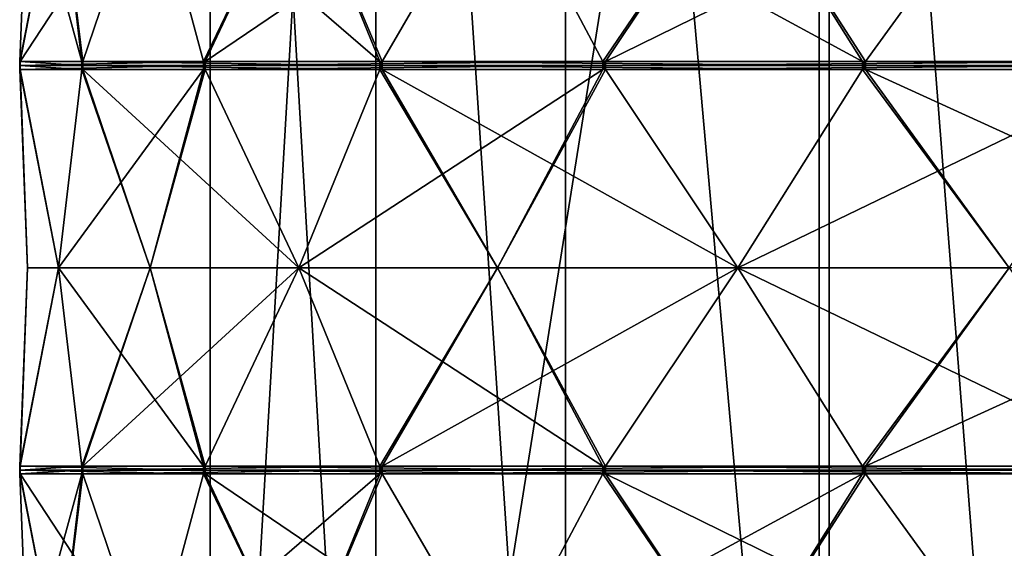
# Model space of a CAD drawing. Header units: millimetres. Extents: x -22 to 22, y 0 to 166.
# Tile 80 of 119: x -17.23 to -5.3, y 139.55 to 145.95. Entities that reach past the tile are written whole.
import ezdxf

# ---------------------------------------------------------------- set-up
doc = ezdxf.new("R2010")
doc.units = ezdxf.units.MM
doc.header["$LTSCALE"] = 65.185185
for name, color, linetype in [('375', 7, 'CONTINUOUS'), ('399', 7, 'CONTINUOUS'), ('416', 7, 'CONTINUOUS'), ('434', 7, 'CONTINUOUS'), ('435', 7, 'CONTINUOUS'), ('436', 7, 'CONTINUOUS'), ('437', 7, 'CONTINUOUS'), ('438', 7, 'CONTINUOUS'), ('439', 7, 'CONTINUOUS'), ('449', 7, 'CONTINUOUS'), ('450', 7, 'CONTINUOUS'), ('451', 7, 'CONTINUOUS'), ('452', 7, 'CONTINUOUS'), ('453', 7, 'CONTINUOUS'), ('454', 7, 'CONTINUOUS'), ('455', 7, 'CONTINUOUS'), ('518', 7, 'CONTINUOUS'), ('519', 7, 'CONTINUOUS'), ('520', 7, 'CONTINUOUS'), ('521', 7, 'CONTINUOUS'), ('522', 7, 'CONTINUOUS'), ('523', 7, 'CONTINUOUS'), ('524', 7, 'CONTINUOUS'), ('534', 7, 'CONTINUOUS'), ('535', 7, 'CONTINUOUS'), ('536', 7, 'CONTINUOUS'), ('537', 7, 'CONTINUOUS'), ('538', 7, 'CONTINUOUS'), ('539', 7, 'CONTINUOUS'), ('673', 7, 'CONTINUOUS'), ('677', 7, 'CONTINUOUS'), ('681', 7, 'CONTINUOUS'), ('684', 7, 'CONTINUOUS'), ('688', 7, 'CONTINUOUS'), ('691', 7, 'CONTINUOUS'), ('695', 7, 'CONTINUOUS'), ('698', 7, 'CONTINUOUS'), ('702', 7, 'CONTINUOUS'), ('705', 7, 'CONTINUOUS'), ('709', 7, 'CONTINUOUS')]:
    doc.layers.add(name, color=color, linetype=linetype)

msp = doc.modelspace()

# ---------------------------------------------------------------- linework, layer by layer
at = {"layer": '375', "linetype": 'CONTINUOUS'}
for points in [[(-7.015, 140.548, 15.845), (-7.015, 140.5, 15.845), (-6.996, 140.452, 15.853), (-7.015, 140.548, 15.845)], [(-6.996, 140.548, 15.853), (-7.015, 140.548, 15.845), (-6.996, 140.452, 15.853), (-6.996, 140.548, 15.853)], [(-6.978, 140.548, 15.862), (-6.996, 140.548, 15.853), (-6.978, 140.5, 15.862), (-6.978, 140.548, 15.862)], [(-6.978, 140.5, 15.862), (-6.996, 140.548, 15.853), (-6.978, 140.452, 15.862), (-6.978, 140.5, 15.862)], [(-6.978, 140.452, 15.862), (-6.996, 140.548, 15.853), (-6.996, 140.452, 15.853), (-6.978, 140.452, 15.862)], [(-7.015, 140.5, 15.845), (-7.015, 140.452, 15.845), (-6.996, 140.452, 15.853), (-7.015, 140.5, 15.845)]]:
    msp.add_3dface(points, dxfattribs=at)
at = {"layer": '399', "linetype": 'CONTINUOUS'}
for points in [[(-14.919, 163.5, -0.042), (-12.91, 163.5, 7.458), (-14.919, 129, -0.042), (-14.919, 163.5, -0.042)], [(-14.919, 129, -0.042), (-12.91, 163.5, 7.458), (-12.91, 129, 7.458), (-14.919, 129, -0.042)], [(-12.91, 163.5, -7.542), (-14.919, 163.5, -0.042), (-12.91, 129, -7.542), (-12.91, 163.5, -7.542)], [(-12.91, 129, -7.542), (-14.919, 163.5, -0.042), (-14.919, 129, -0.042), (-12.91, 129, -7.542)], [(-12.91, 163.5, 7.458), (-7.419, 163.5, 12.948), (-12.91, 129, 7.458), (-12.91, 163.5, 7.458)], [(-12.91, 129, 7.458), (-7.419, 163.5, 12.948), (-7.419, 129, 12.948), (-12.91, 129, 7.458)], [(-7.419, 163.5, 12.948), (0.081, 163.5, 14.958), (-7.419, 129, 12.948), (-7.419, 163.5, 12.948)], [(-7.419, 129, 12.948), (0.081, 163.5, 14.958), (0.081, 129, 14.958), (-7.419, 129, 12.948)]]:
    msp.add_3dface(points, dxfattribs=at)
at = {"layer": '416', "linetype": 'CONTINUOUS'}
for points in [[(-12.91, 163.5, -7.542), (-12.91, 129, -7.542), (-10.613, 129, -9.61), (-12.91, 163.5, -7.542)], [(-12.91, 163.5, -7.542), (-10.613, 129, -9.61), (-10.613, 163.5, -9.61), (-12.91, 163.5, -7.542)], [(-10.613, 129, -9.61), (-7.54, 129, -9.933), (-10.613, 163.5, -9.61), (-10.613, 129, -9.61)], [(-7.54, 129, -9.933), (-7.54, 163.5, -9.933), (-10.613, 163.5, -9.61), (-7.54, 129, -9.933)], [(-7.54, 129, -9.933), (-4.864, 129, -8.388), (-7.54, 163.5, -9.933), (-7.54, 129, -9.933)], [(-4.864, 129, -8.388), (-4.864, 163.5, -8.388), (-7.54, 163.5, -9.933), (-4.864, 129, -8.388)]]:
    msp.add_3dface(points, dxfattribs=at)
at = {"layer": '434', "linetype": 'CONTINUOUS'}
for points in [[(-6.978, 145.448, -15.946), (-7.015, 145.448, -15.93), (-8.526, 147.85, -14.95), (-6.978, 145.448, -15.946)], [(-5.239, 147.85, -16.414), (-6.978, 145.448, -15.946), (-8.526, 147.85, -14.95), (-5.239, 147.85, -16.414)], [(-6.996, 145.448, -15.938), (-7.015, 145.448, -15.93), (-6.978, 145.448, -15.946), (-6.996, 145.448, -15.938)]]:
    msp.add_3dface(points, dxfattribs=at)
at = {"layer": '435', "linetype": 'CONTINUOUS'}
for points in [[(-12.836, 145.448, -11.701), (-12.864, 145.448, -11.67), (-13.845, 147.85, -10.16), (-12.836, 145.448, -11.701)], [(-11.437, 147.85, -12.835), (-12.836, 145.448, -11.701), (-13.845, 147.85, -10.16), (-11.437, 147.85, -12.835)], [(-12.85, 145.448, -11.685), (-12.864, 145.448, -11.67), (-12.836, 145.448, -11.701), (-12.85, 145.448, -11.685)]]:
    msp.add_3dface(points, dxfattribs=at)
at = {"layer": '436', "linetype": 'CONTINUOUS'}
for points in [[(-16.461, 145.448, -5.439), (-16.474, 145.448, -5.4), (-16.757, 147.85, -3.621), (-16.461, 145.448, -5.439)], [(-15.645, 147.85, -7.044), (-16.461, 145.448, -5.439), (-16.757, 147.85, -3.621), (-15.645, 147.85, -7.044)], [(-16.468, 145.448, -5.419), (-16.474, 145.448, -5.4), (-16.461, 145.448, -5.439), (-16.468, 145.448, -5.419)]]:
    msp.add_3dface(points, dxfattribs=at)
at = {"layer": '437', "linetype": 'CONTINUOUS'}
for points in [[(-17.226, 145.448, 1.756), (-17.222, 145.448, 1.797), (-16.757, 147.85, 3.537), (-17.226, 145.448, 1.756)], [(-17.133, 147.85, -0.042), (-17.226, 145.448, 1.756), (-16.757, 147.85, 3.537), (-17.133, 147.85, -0.042)], [(-17.224, 145.448, 1.776), (-17.222, 145.448, 1.797), (-17.226, 145.448, 1.756), (-17.224, 145.448, 1.776)]]:
    msp.add_3dface(points, dxfattribs=at)
at = {"layer": '438', "linetype": 'CONTINUOUS'}
for points in [[(-15.645, 147.85, 6.959), (-14.998, 145.448, 8.64), (-13.845, 147.85, 10.076), (-15.645, 147.85, 6.959)], [(-14.998, 145.448, 8.64), (-14.978, 145.448, 8.675), (-13.845, 147.85, 10.076), (-14.998, 145.448, 8.64)], [(-14.988, 145.448, 8.658), (-14.978, 145.448, 8.675), (-14.998, 145.448, 8.64), (-14.988, 145.448, 8.658)]]:
    msp.add_3dface(points, dxfattribs=at)
at = {"layer": '439', "linetype": 'CONTINUOUS'}
for points in [[(-11.437, 147.85, 12.75), (-10.163, 145.448, 14.022), (-8.526, 147.85, 14.865), (-11.437, 147.85, 12.75)], [(-10.163, 145.448, 14.022), (-10.13, 145.448, 14.047), (-8.526, 147.85, 14.865), (-10.163, 145.448, 14.022)], [(-10.147, 145.448, 14.034), (-10.13, 145.448, 14.047), (-10.163, 145.448, 14.022), (-10.147, 145.448, 14.034)]]:
    msp.add_3dface(points, dxfattribs=at)
at = {"layer": '449', "linetype": 'CONTINUOUS'}
for points in [[(-7.015, 145.352, -15.93), (-5.239, 142.95, -16.414), (-8.526, 142.95, -14.95), (-7.015, 145.352, -15.93)], [(-6.978, 145.352, -15.946), (-5.239, 142.95, -16.414), (-7.015, 145.352, -15.93), (-6.978, 145.352, -15.946)], [(-6.996, 145.352, -15.938), (-6.978, 145.352, -15.946), (-7.015, 145.352, -15.93), (-6.996, 145.352, -15.938)], [(-8.526, 142.95, -14.95), (-3.557, 140.548, -17.058), (-10.13, 140.548, -14.131), (-8.526, 142.95, -14.95)], [(-5.239, 142.95, -16.414), (-3.557, 140.548, -17.058), (-8.526, 142.95, -14.95), (-5.239, 142.95, -16.414)], [(-3.557, 140.548, -17.058), (-3.557, 140.5, -17.058), (-10.13, 140.548, -14.131), (-3.557, 140.548, -17.058)], [(-10.13, 140.548, -14.131), (-3.557, 140.5, -17.058), (-10.13, 140.5, -14.131), (-10.13, 140.548, -14.131)], [(-3.557, 140.5, -17.058), (-3.557, 140.452, -17.058), (-10.13, 140.5, -14.131), (-3.557, 140.5, -17.058)], [(-10.13, 140.5, -14.131), (-3.557, 140.452, -17.058), (-10.13, 140.452, -14.131), (-10.13, 140.5, -14.131)], [(-3.557, 140.452, -17.058), (-5.239, 138.05, -16.414), (-10.13, 140.452, -14.131), (-3.557, 140.452, -17.058)], [(-10.13, 140.452, -14.131), (-5.239, 138.05, -16.414), (-8.526, 138.05, -14.95), (-10.13, 140.452, -14.131)]]:
    msp.add_3dface(points, dxfattribs=at)
at = {"layer": '450', "linetype": 'CONTINUOUS'}
for points in [[(-12.864, 145.352, -11.67), (-11.437, 142.95, -12.835), (-13.845, 142.95, -10.16), (-12.864, 145.352, -11.67)], [(-12.836, 145.352, -11.701), (-11.437, 142.95, -12.835), (-12.864, 145.352, -11.67), (-12.836, 145.352, -11.701)], [(-12.85, 145.352, -11.685), (-12.836, 145.352, -11.701), (-12.864, 145.352, -11.67), (-12.85, 145.352, -11.685)], [(-13.845, 142.95, -10.16), (-10.163, 140.548, -14.107), (-14.978, 140.548, -8.76), (-13.845, 142.95, -10.16)], [(-11.437, 142.95, -12.835), (-10.163, 140.548, -14.107), (-13.845, 142.95, -10.16), (-11.437, 142.95, -12.835)], [(-10.163, 140.548, -14.107), (-10.163, 140.5, -14.107), (-14.978, 140.548, -8.76), (-10.163, 140.548, -14.107)], [(-14.978, 140.548, -8.76), (-10.163, 140.5, -14.107), (-14.978, 140.5, -8.76), (-14.978, 140.548, -8.76)], [(-10.163, 140.5, -14.107), (-10.163, 140.452, -14.107), (-14.978, 140.5, -8.76), (-10.163, 140.5, -14.107)], [(-14.978, 140.5, -8.76), (-10.163, 140.452, -14.107), (-14.978, 140.452, -8.76), (-14.978, 140.5, -8.76)], [(-10.163, 140.452, -14.107), (-11.437, 138.05, -12.835), (-14.978, 140.452, -8.76), (-10.163, 140.452, -14.107)], [(-14.978, 140.452, -8.76), (-11.437, 138.05, -12.835), (-13.845, 138.05, -10.16), (-14.978, 140.452, -8.76)]]:
    msp.add_3dface(points, dxfattribs=at)
at = {"layer": '451', "linetype": 'CONTINUOUS'}
for points in [[(-16.474, 145.352, -5.4), (-15.645, 142.95, -7.044), (-16.757, 142.95, -3.621), (-16.474, 145.352, -5.4)], [(-16.461, 145.352, -5.439), (-15.645, 142.95, -7.044), (-16.474, 145.352, -5.4), (-16.461, 145.352, -5.439)], [(-16.468, 145.352, -5.419), (-16.461, 145.352, -5.439), (-16.474, 145.352, -5.4), (-16.468, 145.352, -5.419)], [(-16.757, 142.95, -3.621), (-14.998, 140.548, -8.725), (-17.222, 140.548, -1.882), (-16.757, 142.95, -3.621)], [(-15.645, 142.95, -7.044), (-14.998, 140.548, -8.725), (-16.757, 142.95, -3.621), (-15.645, 142.95, -7.044)], [(-14.998, 140.548, -8.725), (-14.998, 140.5, -8.725), (-17.222, 140.548, -1.882), (-14.998, 140.548, -8.725)], [(-17.222, 140.548, -1.882), (-14.998, 140.5, -8.725), (-17.222, 140.5, -1.881), (-17.222, 140.548, -1.882)], [(-14.998, 140.5, -8.725), (-14.998, 140.452, -8.725), (-17.222, 140.5, -1.881), (-14.998, 140.5, -8.725)], [(-17.222, 140.5, -1.881), (-14.998, 140.452, -8.725), (-17.222, 140.452, -1.882), (-17.222, 140.5, -1.881)], [(-14.998, 140.452, -8.725), (-15.645, 138.05, -7.044), (-17.222, 140.452, -1.882), (-14.998, 140.452, -8.725)], [(-17.222, 140.452, -1.882), (-15.645, 138.05, -7.044), (-16.757, 138.05, -3.621), (-17.222, 140.452, -1.882)]]:
    msp.add_3dface(points, dxfattribs=at)
at = {"layer": '452', "linetype": 'CONTINUOUS'}
for points in [[(-17.226, 145.352, 1.756), (-17.133, 142.95, -0.042), (-17.222, 145.352, 1.797), (-17.226, 145.352, 1.756)], [(-17.224, 145.352, 1.776), (-17.226, 145.352, 1.756), (-17.222, 145.352, 1.797), (-17.224, 145.352, 1.776)], [(-17.222, 145.352, 1.797), (-17.133, 142.95, -0.042), (-16.757, 142.95, 3.537), (-17.222, 145.352, 1.797)], [(-17.133, 142.95, -0.042), (-17.226, 140.548, -1.841), (-16.757, 142.95, 3.537), (-17.133, 142.95, -0.042)], [(-16.757, 142.95, 3.537), (-17.226, 140.548, -1.841), (-16.474, 140.548, 5.315), (-16.757, 142.95, 3.537)], [(-17.226, 140.548, -1.841), (-17.226, 140.5, -1.841), (-16.474, 140.548, 5.315), (-17.226, 140.548, -1.841)], [(-16.474, 140.548, 5.315), (-17.226, 140.5, -1.841), (-16.474, 140.5, 5.315), (-16.474, 140.548, 5.315)], [(-17.226, 140.5, -1.841), (-17.226, 140.452, -1.841), (-16.474, 140.5, 5.315), (-17.226, 140.5, -1.841)], [(-16.474, 140.5, 5.315), (-17.226, 140.452, -1.841), (-16.474, 140.452, 5.315), (-16.474, 140.5, 5.315)], [(-17.226, 140.452, -1.841), (-17.133, 138.05, -0.042), (-16.474, 140.452, 5.315), (-17.226, 140.452, -1.841)], [(-16.474, 140.452, 5.315), (-17.133, 138.05, -0.042), (-16.757, 138.05, 3.537), (-16.474, 140.452, 5.315)]]:
    msp.add_3dface(points, dxfattribs=at)
at = {"layer": '453', "linetype": 'CONTINUOUS'}
for points in [[(-14.998, 145.352, 8.64), (-15.645, 142.95, 6.959), (-14.978, 145.352, 8.675), (-14.998, 145.352, 8.64)], [(-14.978, 145.352, 8.675), (-15.645, 142.95, 6.959), (-13.845, 142.95, 10.076), (-14.978, 145.352, 8.675)], [(-14.988, 145.352, 8.658), (-14.998, 145.352, 8.64), (-14.978, 145.352, 8.675), (-14.988, 145.352, 8.658)], [(-15.645, 142.95, 6.959), (-16.461, 140.548, 5.354), (-13.845, 142.95, 10.076), (-15.645, 142.95, 6.959)], [(-13.845, 142.95, 10.076), (-16.461, 140.548, 5.354), (-12.864, 140.548, 11.585), (-13.845, 142.95, 10.076)], [(-16.461, 140.548, 5.354), (-16.461, 140.5, 5.354), (-12.864, 140.548, 11.585), (-16.461, 140.548, 5.354)], [(-12.864, 140.548, 11.585), (-16.461, 140.5, 5.354), (-12.864, 140.5, 11.585), (-12.864, 140.548, 11.585)], [(-16.461, 140.5, 5.354), (-16.461, 140.452, 5.354), (-12.864, 140.5, 11.585), (-16.461, 140.5, 5.354)], [(-12.864, 140.5, 11.585), (-16.461, 140.452, 5.354), (-12.864, 140.452, 11.585), (-12.864, 140.5, 11.585)], [(-16.461, 140.452, 5.354), (-15.645, 138.05, 6.959), (-12.864, 140.452, 11.585), (-16.461, 140.452, 5.354)], [(-12.864, 140.452, 11.585), (-15.645, 138.05, 6.959), (-13.845, 138.05, 10.076), (-12.864, 140.452, 11.585)]]:
    msp.add_3dface(points, dxfattribs=at)
at = {"layer": '454', "linetype": 'CONTINUOUS'}
for points in [[(-10.163, 145.352, 14.022), (-11.437, 142.95, 12.75), (-10.13, 145.352, 14.047), (-10.163, 145.352, 14.022)], [(-10.13, 145.352, 14.047), (-11.437, 142.95, 12.75), (-8.526, 142.95, 14.865), (-10.13, 145.352, 14.047)], [(-10.147, 145.352, 14.034), (-10.163, 145.352, 14.022), (-10.13, 145.352, 14.047), (-10.147, 145.352, 14.034)], [(-12.836, 140.548, 11.616), (-7.015, 140.548, 15.845), (-8.526, 142.95, 14.865), (-12.836, 140.548, 11.616)], [(-11.437, 142.95, 12.75), (-12.836, 140.548, 11.616), (-8.526, 142.95, 14.865), (-11.437, 142.95, 12.75)], [(-7.015, 140.5, 15.845), (-7.015, 140.548, 15.845), (-12.836, 140.5, 11.616), (-7.015, 140.5, 15.845)], [(-12.836, 140.5, 11.616), (-7.015, 140.548, 15.845), (-12.836, 140.548, 11.616), (-12.836, 140.5, 11.616)], [(-7.015, 140.452, 15.845), (-7.015, 140.5, 15.845), (-12.836, 140.452, 11.616), (-7.015, 140.452, 15.845)], [(-12.836, 140.452, 11.616), (-7.015, 140.5, 15.845), (-12.836, 140.5, 11.616), (-12.836, 140.452, 11.616)], [(-11.437, 138.05, 12.75), (-7.015, 140.452, 15.845), (-12.836, 140.452, 11.616), (-11.437, 138.05, 12.75)], [(-7.015, 140.452, 15.845), (-11.437, 138.05, 12.75), (-8.526, 138.05, 14.865), (-7.015, 140.452, 15.845)]]:
    msp.add_3dface(points, dxfattribs=at)
at = {"layer": '455', "linetype": 'CONTINUOUS'}
for points in [[(-5.239, 142.95, 16.329), (-6.978, 140.548, 15.862), (-1.719, 142.95, 17.077), (-5.239, 142.95, 16.329)], [(-1.719, 142.95, 17.077), (-6.978, 140.548, 15.862), (0.06, 140.548, 17.358), (-1.719, 142.95, 17.077)], [(-6.978, 140.548, 15.862), (-6.978, 140.5, 15.862), (0.06, 140.548, 17.358), (-6.978, 140.548, 15.862)], [(0.06, 140.548, 17.358), (-6.978, 140.5, 15.862), (0.06, 140.5, 17.358), (0.06, 140.548, 17.358)], [(-6.978, 140.5, 15.862), (-6.978, 140.452, 15.862), (0.06, 140.5, 17.358), (-6.978, 140.5, 15.862)], [(0.06, 140.5, 17.358), (-6.978, 140.452, 15.862), (0.06, 140.452, 17.358), (0.06, 140.5, 17.358)], [(-6.978, 140.452, 15.862), (-5.239, 138.05, 16.329), (0.06, 140.452, 17.358), (-6.978, 140.452, 15.862)]]:
    msp.add_3dface(points, dxfattribs=at)
at = {"layer": '518', "linetype": 'CONTINUOUS'}
for points in [[(0.06, 145.448, -17.442), (-6.978, 145.448, -15.946), (-5.239, 147.85, -16.414), (0.06, 145.448, -17.442)], [(-6.978, 145.448, -15.946), (0.06, 145.448, -17.442), (0.06, 145.4, -17.442), (-6.978, 145.448, -15.946)], [(-6.978, 145.4, -15.946), (-6.978, 145.448, -15.946), (0.06, 145.4, -17.442), (-6.978, 145.4, -15.946)], [(0.06, 145.352, -17.442), (-6.978, 145.352, -15.946), (-6.978, 145.4, -15.946), (0.06, 145.352, -17.442)], [(0.06, 145.352, -17.442), (-6.978, 145.4, -15.946), (0.06, 145.4, -17.442), (0.06, 145.352, -17.442)], [(0.06, 145.352, -17.442), (-1.719, 142.95, -17.162), (-6.978, 145.352, -15.946), (0.06, 145.352, -17.442)], [(-1.719, 142.95, -17.162), (-5.239, 142.95, -16.414), (-6.978, 145.352, -15.946), (-1.719, 142.95, -17.162)]]:
    msp.add_3dface(points, dxfattribs=at)
at = {"layer": '519', "linetype": 'CONTINUOUS'}
for points in [[(-7.015, 145.448, -15.93), (-12.836, 145.448, -11.701), (-11.437, 147.85, -12.835), (-7.015, 145.448, -15.93)], [(-8.526, 147.85, -14.95), (-7.015, 145.448, -15.93), (-11.437, 147.85, -12.835), (-8.526, 147.85, -14.95)], [(-12.836, 145.448, -11.701), (-7.015, 145.448, -15.93), (-7.015, 145.4, -15.93), (-12.836, 145.448, -11.701)], [(-12.836, 145.4, -11.7), (-12.836, 145.448, -11.701), (-7.015, 145.4, -15.93), (-12.836, 145.4, -11.7)], [(-7.015, 145.352, -15.93), (-12.836, 145.352, -11.701), (-12.836, 145.4, -11.7), (-7.015, 145.352, -15.93)], [(-7.015, 145.352, -15.93), (-12.836, 145.4, -11.7), (-7.015, 145.4, -15.93), (-7.015, 145.352, -15.93)], [(-7.015, 145.352, -15.93), (-8.526, 142.95, -14.95), (-12.836, 145.352, -11.701), (-7.015, 145.352, -15.93)], [(-8.526, 142.95, -14.95), (-11.437, 142.95, -12.835), (-12.836, 145.352, -11.701), (-8.526, 142.95, -14.95)], [(-8.526, 142.95, -14.95), (-10.13, 140.548, -14.131), (-11.437, 142.95, -12.835), (-8.526, 142.95, -14.95)], [(-10.13, 140.548, -14.131), (-10.163, 140.548, -14.107), (-11.437, 142.95, -12.835), (-10.13, 140.548, -14.131)], [(-10.163, 140.548, -14.107), (-10.13, 140.548, -14.131), (-10.147, 140.548, -14.119), (-10.163, 140.548, -14.107)]]:
    msp.add_3dface(points, dxfattribs=at)
at = {"layer": '520', "linetype": 'CONTINUOUS'}
for points in [[(-12.864, 145.448, -11.67), (-16.461, 145.448, -5.439), (-15.645, 147.85, -7.044), (-12.864, 145.448, -11.67)], [(-13.845, 147.85, -10.16), (-12.864, 145.448, -11.67), (-15.645, 147.85, -7.044), (-13.845, 147.85, -10.16)], [(-16.461, 145.448, -5.439), (-12.864, 145.448, -11.67), (-12.864, 145.4, -11.67), (-16.461, 145.448, -5.439)], [(-16.461, 145.4, -5.439), (-16.461, 145.448, -5.439), (-12.864, 145.4, -11.67), (-16.461, 145.4, -5.439)], [(-12.864, 145.352, -11.67), (-16.461, 145.352, -5.439), (-16.461, 145.4, -5.439), (-12.864, 145.352, -11.67)], [(-12.864, 145.352, -11.67), (-16.461, 145.4, -5.439), (-12.864, 145.4, -11.67), (-12.864, 145.352, -11.67)], [(-12.864, 145.352, -11.67), (-13.845, 142.95, -10.16), (-16.461, 145.352, -5.439), (-12.864, 145.352, -11.67)], [(-13.845, 142.95, -10.16), (-15.645, 142.95, -7.044), (-16.461, 145.352, -5.439), (-13.845, 142.95, -10.16)], [(-13.845, 142.95, -10.16), (-14.978, 140.548, -8.76), (-15.645, 142.95, -7.044), (-13.845, 142.95, -10.16)], [(-14.978, 140.548, -8.76), (-14.998, 140.548, -8.725), (-15.645, 142.95, -7.044), (-14.978, 140.548, -8.76)], [(-14.998, 140.548, -8.725), (-14.978, 140.548, -8.76), (-14.988, 140.548, -8.742), (-14.998, 140.548, -8.725)]]:
    msp.add_3dface(points, dxfattribs=at)
at = {"layer": '521', "linetype": 'CONTINUOUS'}
for points in [[(-16.474, 145.448, -5.4), (-17.226, 145.448, 1.756), (-17.133, 147.85, -0.042), (-16.474, 145.448, -5.4)], [(-16.757, 147.85, -3.621), (-16.474, 145.448, -5.4), (-17.133, 147.85, -0.042), (-16.757, 147.85, -3.621)], [(-17.226, 145.448, 1.756), (-16.474, 145.448, -5.4), (-16.474, 145.4, -5.4), (-17.226, 145.448, 1.756)], [(-17.226, 145.4, 1.756), (-17.226, 145.448, 1.756), (-16.474, 145.4, -5.4), (-17.226, 145.4, 1.756)], [(-16.474, 145.352, -5.4), (-17.226, 145.352, 1.756), (-17.226, 145.4, 1.756), (-16.474, 145.352, -5.4)], [(-16.474, 145.352, -5.4), (-17.226, 145.4, 1.756), (-16.474, 145.4, -5.4), (-16.474, 145.352, -5.4)], [(-16.474, 145.352, -5.4), (-16.757, 142.95, -3.621), (-17.226, 145.352, 1.756), (-16.474, 145.352, -5.4)], [(-16.757, 142.95, -3.621), (-17.133, 142.95, -0.042), (-17.226, 145.352, 1.756), (-16.757, 142.95, -3.621)], [(-17.222, 140.548, -1.882), (-17.226, 140.548, -1.841), (-17.133, 142.95, -0.042), (-17.222, 140.548, -1.882)], [(-16.757, 142.95, -3.621), (-17.222, 140.548, -1.882), (-17.133, 142.95, -0.042), (-16.757, 142.95, -3.621)], [(-17.226, 140.548, -1.841), (-17.222, 140.548, -1.882), (-17.224, 140.548, -1.861), (-17.226, 140.548, -1.841)]]:
    msp.add_3dface(points, dxfattribs=at)
at = {"layer": '522', "linetype": 'CONTINUOUS'}
for points in [[(-16.757, 147.85, 3.537), (-17.222, 145.448, 1.797), (-15.645, 147.85, 6.959), (-16.757, 147.85, 3.537)], [(-17.222, 145.448, 1.797), (-14.998, 145.448, 8.64), (-15.645, 147.85, 6.959), (-17.222, 145.448, 1.797)], [(-14.998, 145.448, 8.64), (-17.222, 145.448, 1.797), (-17.222, 145.4, 1.797), (-14.998, 145.448, 8.64)], [(-14.998, 145.4, 8.64), (-14.998, 145.448, 8.64), (-17.222, 145.4, 1.797), (-14.998, 145.4, 8.64)], [(-17.222, 145.352, 1.797), (-14.998, 145.352, 8.64), (-14.998, 145.4, 8.64), (-17.222, 145.352, 1.797)], [(-17.222, 145.352, 1.797), (-14.998, 145.4, 8.64), (-17.222, 145.4, 1.797), (-17.222, 145.352, 1.797)], [(-17.222, 145.352, 1.797), (-16.757, 142.95, 3.537), (-14.998, 145.352, 8.64), (-17.222, 145.352, 1.797)], [(-16.757, 142.95, 3.537), (-15.645, 142.95, 6.959), (-14.998, 145.352, 8.64), (-16.757, 142.95, 3.537)], [(-16.757, 142.95, 3.537), (-16.474, 140.548, 5.315), (-15.645, 142.95, 6.959), (-16.757, 142.95, 3.537)], [(-16.474, 140.548, 5.315), (-16.461, 140.548, 5.354), (-15.645, 142.95, 6.959), (-16.474, 140.548, 5.315)], [(-16.461, 140.548, 5.354), (-16.474, 140.548, 5.315), (-16.468, 140.548, 5.334), (-16.461, 140.548, 5.354)]]:
    msp.add_3dface(points, dxfattribs=at)
at = {"layer": '523', "linetype": 'CONTINUOUS'}
for points in [[(-13.845, 147.85, 10.076), (-14.978, 145.448, 8.675), (-11.437, 147.85, 12.75), (-13.845, 147.85, 10.076)], [(-14.978, 145.448, 8.675), (-10.163, 145.448, 14.022), (-11.437, 147.85, 12.75), (-14.978, 145.448, 8.675)], [(-10.163, 145.448, 14.022), (-14.978, 145.448, 8.675), (-14.978, 145.4, 8.675), (-10.163, 145.448, 14.022)], [(-10.163, 145.4, 14.022), (-10.163, 145.448, 14.022), (-14.978, 145.4, 8.675), (-10.163, 145.4, 14.022)], [(-14.978, 145.352, 8.675), (-10.163, 145.352, 14.022), (-10.163, 145.4, 14.022), (-14.978, 145.352, 8.675)], [(-14.978, 145.352, 8.675), (-10.163, 145.4, 14.022), (-14.978, 145.4, 8.675), (-14.978, 145.352, 8.675)], [(-14.978, 145.352, 8.675), (-13.845, 142.95, 10.076), (-10.163, 145.352, 14.022), (-14.978, 145.352, 8.675)], [(-13.845, 142.95, 10.076), (-11.437, 142.95, 12.75), (-10.163, 145.352, 14.022), (-13.845, 142.95, 10.076)], [(-13.845, 142.95, 10.076), (-12.864, 140.548, 11.585), (-11.437, 142.95, 12.75), (-13.845, 142.95, 10.076)], [(-12.864, 140.548, 11.585), (-12.836, 140.548, 11.616), (-11.437, 142.95, 12.75), (-12.864, 140.548, 11.585)], [(-12.836, 140.548, 11.616), (-12.864, 140.548, 11.585), (-12.85, 140.548, 11.6), (-12.836, 140.548, 11.616)]]:
    msp.add_3dface(points, dxfattribs=at)
at = {"layer": '524', "linetype": 'CONTINUOUS'}
for points in [[(-8.526, 147.85, 14.865), (-10.13, 145.448, 14.047), (-5.239, 147.85, 16.329), (-8.526, 147.85, 14.865)], [(-10.13, 145.448, 14.047), (-3.557, 145.448, 16.973), (-5.239, 147.85, 16.329), (-10.13, 145.448, 14.047)], [(-3.557, 145.448, 16.973), (-10.13, 145.448, 14.047), (-10.13, 145.4, 14.046), (-3.557, 145.448, 16.973)], [(-3.557, 145.4, 16.973), (-3.557, 145.448, 16.973), (-10.13, 145.4, 14.046), (-3.557, 145.4, 16.973)], [(-10.13, 145.352, 14.047), (-3.557, 145.352, 16.973), (-3.557, 145.4, 16.973), (-10.13, 145.352, 14.047)], [(-10.13, 145.352, 14.047), (-3.557, 145.4, 16.973), (-10.13, 145.4, 14.046), (-10.13, 145.352, 14.047)], [(-10.13, 145.352, 14.047), (-8.526, 142.95, 14.865), (-3.557, 145.352, 16.973), (-10.13, 145.352, 14.047)], [(-8.526, 142.95, 14.865), (-5.239, 142.95, 16.329), (-3.557, 145.352, 16.973), (-8.526, 142.95, 14.865)], [(-8.526, 142.95, 14.865), (-7.015, 140.548, 15.845), (-5.239, 142.95, 16.329), (-8.526, 142.95, 14.865)], [(-7.015, 140.548, 15.845), (-6.978, 140.548, 15.862), (-5.239, 142.95, 16.329), (-7.015, 140.548, 15.845)], [(-7.015, 140.548, 15.845), (-6.996, 140.548, 15.853), (-6.978, 140.548, 15.862), (-7.015, 140.548, 15.845)]]:
    msp.add_3dface(points, dxfattribs=at)
at = {"layer": '534', "linetype": 'CONTINUOUS'}
for points in [[(-8.526, 138.05, -14.95), (-11.437, 138.05, -12.835), (-10.163, 140.452, -14.107), (-8.526, 138.05, -14.95)], [(-10.13, 140.452, -14.131), (-8.526, 138.05, -14.95), (-10.163, 140.452, -14.107), (-10.13, 140.452, -14.131)], [(-10.13, 140.452, -14.131), (-10.163, 140.452, -14.107), (-10.147, 140.452, -14.119), (-10.13, 140.452, -14.131)]]:
    msp.add_3dface(points, dxfattribs=at)
at = {"layer": '535', "linetype": 'CONTINUOUS'}
for points in [[(-13.845, 138.05, -10.16), (-15.645, 138.05, -7.044), (-14.998, 140.452, -8.725), (-13.845, 138.05, -10.16)], [(-14.978, 140.452, -8.76), (-13.845, 138.05, -10.16), (-14.998, 140.452, -8.725), (-14.978, 140.452, -8.76)], [(-14.978, 140.452, -8.76), (-14.998, 140.452, -8.725), (-14.988, 140.452, -8.742), (-14.978, 140.452, -8.76)]]:
    msp.add_3dface(points, dxfattribs=at)
at = {"layer": '536', "linetype": 'CONTINUOUS'}
for points in [[(-17.222, 140.452, -1.882), (-16.757, 138.05, -3.621), (-17.226, 140.452, -1.841), (-17.222, 140.452, -1.882)], [(-17.222, 140.452, -1.882), (-17.226, 140.452, -1.841), (-17.224, 140.452, -1.861), (-17.222, 140.452, -1.882)], [(-16.757, 138.05, -3.621), (-17.133, 138.05, -0.042), (-17.226, 140.452, -1.841), (-16.757, 138.05, -3.621)]]:
    msp.add_3dface(points, dxfattribs=at)
at = {"layer": '537', "linetype": 'CONTINUOUS'}
for points in [[(-16.474, 140.452, 5.315), (-16.757, 138.05, 3.537), (-16.461, 140.452, 5.354), (-16.474, 140.452, 5.315)], [(-16.757, 138.05, 3.537), (-15.645, 138.05, 6.959), (-16.461, 140.452, 5.354), (-16.757, 138.05, 3.537)], [(-16.474, 140.452, 5.315), (-16.461, 140.452, 5.354), (-16.468, 140.452, 5.334), (-16.474, 140.452, 5.315)]]:
    msp.add_3dface(points, dxfattribs=at)
at = {"layer": '538', "linetype": 'CONTINUOUS'}
for points in [[(-12.864, 140.452, 11.585), (-13.845, 138.05, 10.076), (-12.836, 140.452, 11.616), (-12.864, 140.452, 11.585)], [(-13.845, 138.05, 10.076), (-11.437, 138.05, 12.75), (-12.836, 140.452, 11.616), (-13.845, 138.05, 10.076)], [(-12.864, 140.452, 11.585), (-12.836, 140.452, 11.616), (-12.85, 140.452, 11.6), (-12.864, 140.452, 11.585)]]:
    msp.add_3dface(points, dxfattribs=at)
at = {"layer": '539', "linetype": 'CONTINUOUS'}
for points in [[(-6.978, 140.452, 15.862), (-7.015, 140.452, 15.845), (-8.526, 138.05, 14.865), (-6.978, 140.452, 15.862)], [(-6.978, 140.452, 15.862), (-8.526, 138.05, 14.865), (-5.239, 138.05, 16.329), (-6.978, 140.452, 15.862)], [(-7.015, 140.452, 15.845), (-6.978, 140.452, 15.862), (-6.996, 140.452, 15.853), (-7.015, 140.452, 15.845)]]:
    msp.add_3dface(points, dxfattribs=at)
at = {"layer": '673', "linetype": 'CONTINUOUS'}
for points in [[(-7.015, 145.448, -15.93), (-6.996, 145.448, -15.938), (-7.015, 145.4, -15.93), (-7.015, 145.448, -15.93)], [(-6.996, 145.448, -15.938), (-6.996, 145.352, -15.938), (-7.015, 145.352, -15.93), (-6.996, 145.448, -15.938)], [(-6.996, 145.448, -15.938), (-7.015, 145.352, -15.93), (-7.015, 145.4, -15.93), (-6.996, 145.448, -15.938)], [(-6.996, 145.448, -15.938), (-6.978, 145.448, -15.946), (-6.996, 145.352, -15.938), (-6.996, 145.448, -15.938)], [(-6.996, 145.352, -15.938), (-6.978, 145.448, -15.946), (-6.978, 145.4, -15.946), (-6.996, 145.352, -15.938)], [(-6.978, 145.352, -15.946), (-6.996, 145.352, -15.938), (-6.978, 145.4, -15.946), (-6.978, 145.352, -15.946)]]:
    msp.add_3dface(points, dxfattribs=at)
at = {"layer": '677', "linetype": 'CONTINUOUS'}
for points in [[(-10.163, 140.452, -14.107), (-10.163, 140.5, -14.107), (-10.147, 140.548, -14.119), (-10.163, 140.452, -14.107)], [(-10.163, 140.452, -14.107), (-10.147, 140.548, -14.119), (-10.147, 140.452, -14.119), (-10.163, 140.452, -14.107)], [(-10.163, 140.5, -14.107), (-10.163, 140.548, -14.107), (-10.147, 140.548, -14.119), (-10.163, 140.5, -14.107)], [(-10.13, 140.548, -14.131), (-10.13, 140.5, -14.131), (-10.147, 140.452, -14.119), (-10.13, 140.548, -14.131)], [(-10.147, 140.548, -14.119), (-10.13, 140.548, -14.131), (-10.147, 140.452, -14.119), (-10.147, 140.548, -14.119)], [(-10.13, 140.5, -14.131), (-10.13, 140.452, -14.131), (-10.147, 140.452, -14.119), (-10.13, 140.5, -14.131)]]:
    msp.add_3dface(points, dxfattribs=at)
at = {"layer": '681', "linetype": 'CONTINUOUS'}
for points in [[(-12.864, 145.448, -11.67), (-12.85, 145.448, -11.685), (-12.864, 145.4, -11.67), (-12.864, 145.448, -11.67)], [(-12.85, 145.448, -11.685), (-12.85, 145.352, -11.685), (-12.864, 145.352, -11.67), (-12.85, 145.448, -11.685)], [(-12.85, 145.448, -11.685), (-12.864, 145.352, -11.67), (-12.864, 145.4, -11.67), (-12.85, 145.448, -11.685)], [(-12.85, 145.448, -11.685), (-12.836, 145.448, -11.701), (-12.85, 145.352, -11.685), (-12.85, 145.448, -11.685)], [(-12.85, 145.352, -11.685), (-12.836, 145.448, -11.701), (-12.836, 145.4, -11.7), (-12.85, 145.352, -11.685)], [(-12.836, 145.352, -11.701), (-12.85, 145.352, -11.685), (-12.836, 145.4, -11.7), (-12.836, 145.352, -11.701)]]:
    msp.add_3dface(points, dxfattribs=at)
at = {"layer": '684', "linetype": 'CONTINUOUS'}
for points in [[(-14.998, 140.452, -8.725), (-14.998, 140.5, -8.725), (-14.988, 140.548, -8.742), (-14.998, 140.452, -8.725)], [(-14.998, 140.452, -8.725), (-14.988, 140.548, -8.742), (-14.988, 140.452, -8.742), (-14.998, 140.452, -8.725)], [(-14.998, 140.5, -8.725), (-14.998, 140.548, -8.725), (-14.988, 140.548, -8.742), (-14.998, 140.5, -8.725)], [(-14.978, 140.548, -8.76), (-14.978, 140.5, -8.76), (-14.988, 140.452, -8.742), (-14.978, 140.548, -8.76)], [(-14.988, 140.548, -8.742), (-14.978, 140.548, -8.76), (-14.988, 140.452, -8.742), (-14.988, 140.548, -8.742)], [(-14.978, 140.5, -8.76), (-14.978, 140.452, -8.76), (-14.988, 140.452, -8.742), (-14.978, 140.5, -8.76)]]:
    msp.add_3dface(points, dxfattribs=at)
at = {"layer": '688', "linetype": 'CONTINUOUS'}
for points in [[(-16.474, 145.448, -5.4), (-16.468, 145.448, -5.419), (-16.474, 145.4, -5.4), (-16.474, 145.448, -5.4)], [(-16.468, 145.448, -5.419), (-16.468, 145.352, -5.419), (-16.474, 145.352, -5.4), (-16.468, 145.448, -5.419)], [(-16.468, 145.448, -5.419), (-16.474, 145.352, -5.4), (-16.474, 145.4, -5.4), (-16.468, 145.448, -5.419)], [(-16.468, 145.448, -5.419), (-16.461, 145.448, -5.439), (-16.468, 145.352, -5.419), (-16.468, 145.448, -5.419)], [(-16.468, 145.352, -5.419), (-16.461, 145.448, -5.439), (-16.461, 145.4, -5.439), (-16.468, 145.352, -5.419)], [(-16.461, 145.352, -5.439), (-16.468, 145.352, -5.419), (-16.461, 145.4, -5.439), (-16.461, 145.352, -5.439)]]:
    msp.add_3dface(points, dxfattribs=at)
at = {"layer": '691', "linetype": 'CONTINUOUS'}
for points in [[(-17.226, 140.452, -1.841), (-17.226, 140.5, -1.841), (-17.224, 140.548, -1.861), (-17.226, 140.452, -1.841)], [(-17.226, 140.452, -1.841), (-17.224, 140.548, -1.861), (-17.224, 140.452, -1.861), (-17.226, 140.452, -1.841)], [(-17.226, 140.5, -1.841), (-17.226, 140.548, -1.841), (-17.224, 140.548, -1.861), (-17.226, 140.5, -1.841)], [(-17.222, 140.548, -1.882), (-17.222, 140.5, -1.881), (-17.224, 140.452, -1.861), (-17.222, 140.548, -1.882)], [(-17.224, 140.548, -1.861), (-17.222, 140.548, -1.882), (-17.224, 140.452, -1.861), (-17.224, 140.548, -1.861)], [(-17.222, 140.5, -1.881), (-17.222, 140.452, -1.882), (-17.224, 140.452, -1.861), (-17.222, 140.5, -1.881)]]:
    msp.add_3dface(points, dxfattribs=at)
at = {"layer": '695', "linetype": 'CONTINUOUS'}
for points in [[(-17.224, 145.448, 1.776), (-17.226, 145.448, 1.756), (-17.224, 145.352, 1.776), (-17.224, 145.448, 1.776)], [(-17.224, 145.352, 1.776), (-17.226, 145.448, 1.756), (-17.226, 145.4, 1.756), (-17.224, 145.352, 1.776)], [(-17.222, 145.448, 1.797), (-17.224, 145.448, 1.776), (-17.222, 145.4, 1.797), (-17.222, 145.448, 1.797)], [(-17.224, 145.448, 1.776), (-17.224, 145.352, 1.776), (-17.222, 145.352, 1.797), (-17.224, 145.448, 1.776)], [(-17.224, 145.448, 1.776), (-17.222, 145.352, 1.797), (-17.222, 145.4, 1.797), (-17.224, 145.448, 1.776)], [(-17.226, 145.352, 1.756), (-17.224, 145.352, 1.776), (-17.226, 145.4, 1.756), (-17.226, 145.352, 1.756)]]:
    msp.add_3dface(points, dxfattribs=at)
at = {"layer": '698', "linetype": 'CONTINUOUS'}
for points in [[(-16.474, 140.548, 5.315), (-16.474, 140.5, 5.315), (-16.468, 140.452, 5.334), (-16.474, 140.548, 5.315)], [(-16.468, 140.548, 5.334), (-16.474, 140.548, 5.315), (-16.468, 140.452, 5.334), (-16.468, 140.548, 5.334)], [(-16.461, 140.452, 5.354), (-16.461, 140.5, 5.354), (-16.468, 140.548, 5.334), (-16.461, 140.452, 5.354)], [(-16.461, 140.452, 5.354), (-16.468, 140.548, 5.334), (-16.468, 140.452, 5.334), (-16.461, 140.452, 5.354)], [(-16.461, 140.5, 5.354), (-16.461, 140.548, 5.354), (-16.468, 140.548, 5.334), (-16.461, 140.5, 5.354)], [(-16.474, 140.5, 5.315), (-16.474, 140.452, 5.315), (-16.468, 140.452, 5.334), (-16.474, 140.5, 5.315)]]:
    msp.add_3dface(points, dxfattribs=at)
at = {"layer": '702', "linetype": 'CONTINUOUS'}
for points in [[(-14.988, 145.448, 8.658), (-14.998, 145.448, 8.64), (-14.988, 145.352, 8.658), (-14.988, 145.448, 8.658)], [(-14.988, 145.352, 8.658), (-14.998, 145.448, 8.64), (-14.998, 145.4, 8.64), (-14.988, 145.352, 8.658)], [(-14.978, 145.448, 8.675), (-14.988, 145.448, 8.658), (-14.978, 145.4, 8.675), (-14.978, 145.448, 8.675)], [(-14.988, 145.448, 8.658), (-14.988, 145.352, 8.658), (-14.978, 145.352, 8.675), (-14.988, 145.448, 8.658)], [(-14.988, 145.448, 8.658), (-14.978, 145.352, 8.675), (-14.978, 145.4, 8.675), (-14.988, 145.448, 8.658)], [(-14.998, 145.352, 8.64), (-14.988, 145.352, 8.658), (-14.998, 145.4, 8.64), (-14.998, 145.352, 8.64)]]:
    msp.add_3dface(points, dxfattribs=at)
at = {"layer": '705', "linetype": 'CONTINUOUS'}
for points in [[(-12.864, 140.548, 11.585), (-12.864, 140.5, 11.585), (-12.85, 140.452, 11.6), (-12.864, 140.548, 11.585)], [(-12.85, 140.548, 11.6), (-12.864, 140.548, 11.585), (-12.85, 140.452, 11.6), (-12.85, 140.548, 11.6)], [(-12.836, 140.452, 11.616), (-12.836, 140.5, 11.616), (-12.85, 140.548, 11.6), (-12.836, 140.452, 11.616)], [(-12.836, 140.452, 11.616), (-12.85, 140.548, 11.6), (-12.85, 140.452, 11.6), (-12.836, 140.452, 11.616)], [(-12.836, 140.5, 11.616), (-12.836, 140.548, 11.616), (-12.85, 140.548, 11.6), (-12.836, 140.5, 11.616)], [(-12.864, 140.5, 11.585), (-12.864, 140.452, 11.585), (-12.85, 140.452, 11.6), (-12.864, 140.5, 11.585)]]:
    msp.add_3dface(points, dxfattribs=at)
at = {"layer": '709', "linetype": 'CONTINUOUS'}
for points in [[(-10.147, 145.448, 14.034), (-10.163, 145.448, 14.022), (-10.147, 145.352, 14.034), (-10.147, 145.448, 14.034)], [(-10.147, 145.352, 14.034), (-10.163, 145.448, 14.022), (-10.163, 145.4, 14.022), (-10.147, 145.352, 14.034)], [(-10.13, 145.448, 14.047), (-10.147, 145.448, 14.034), (-10.13, 145.4, 14.046), (-10.13, 145.448, 14.047)], [(-10.147, 145.448, 14.034), (-10.147, 145.352, 14.034), (-10.13, 145.352, 14.047), (-10.147, 145.448, 14.034)], [(-10.147, 145.448, 14.034), (-10.13, 145.352, 14.047), (-10.13, 145.4, 14.046), (-10.147, 145.448, 14.034)], [(-10.163, 145.352, 14.022), (-10.147, 145.352, 14.034), (-10.163, 145.4, 14.022), (-10.163, 145.352, 14.022)]]:
    msp.add_3dface(points, dxfattribs=at)

doc.saveas('drawing.dxf')
